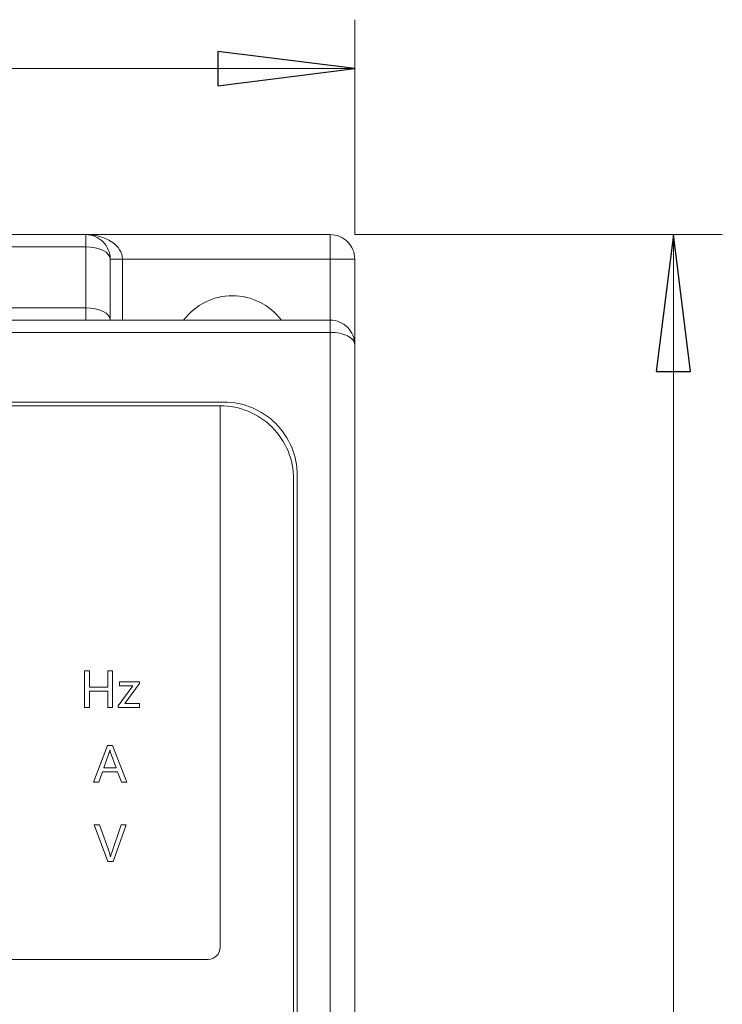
# Model space of a CAD drawing. Header units: millimetres. Extents: x -420 to 420, y -297 to 297.
# Tile 28 of 141: x -199 to -173, y -3 to 34. Entities that reach past the tile are written whole.
import ezdxf

# ---------------------------------------------------------------- set-up
doc = ezdxf.new("R2010")
doc.units = ezdxf.units.MM
doc.header["$MEASUREMENT"] = 0
doc.layers.add('layer 1', color=7, linetype='Continuous')

msp = doc.modelspace()

# ---------------------------------------------------------------- linework, layer by layer
at = {"layer": 'layer 1', "color": 7, "lineweight": 9}
for points in [[(-186.4071, 26.2146), (-186.4071, 26.2146), (-186.4071, 34.3406), (-186.4071, 34.3406)], [(-186.4071, 32.4919), (-186.4071, 32.4919), (-246.4899, 32.4919), (-246.4899, 32.4919)], [(-186.4071, 32.4919), (-186.4071, 32.4919), (-186.4071, 32.4919), (-186.4071, 32.4919)], [(-245.5656, 26.2146), (-245.5656, 26.2146), (-196.575, 26.2146), (-196.575, 26.2146)], [(-196.575, 25.7489), (-196.575, 25.7489), (-196.575, 26.2146), (-196.575, 26.2146)], [(-196.575, 26.2146), (-196.575, 26.2146), (-196.575, 26.2146), (-196.575, 26.2146)], [(-196.575, 26.2146), (-196.575, 26.2146), (-187.3315, 26.2146), (-187.3315, 26.2146)], [(-187.3315, 25.2903), (-187.3315, 25.2903), (-187.3315, 26.2146), (-187.3315, 26.2146)], [(-186.4071, 26.2146), (-186.4071, 26.2146), (-172.5149, 26.2146), (-172.5149, 26.2146)], [(-174.3636, 26.2146), (-174.3636, 26.2146), (-174.3636, 26.2146), (-174.3636, 26.2146)], [(-174.3636, 26.2146), (-174.3636, 26.2146), (-174.3636, -137.3955), (-174.3636, -137.3955)], [(-196.575, 25.7489), (-196.575, 25.7489), (-245.5656, 25.7489), (-245.5656, 25.7489)], [(-196.575, 23.4451), (-196.575, 23.4451), (-196.575, 25.7489), (-196.575, 25.7489)], [(-195.5946, 25.9438), (-195.5946, 25.9438), (-195.5946, 25.9438), (-195.5946, 25.9438)], [(-195.6506, 25.2903), (-195.6506, 25.2903), (-195.6506, 22.9866), (-195.6506, 22.9866)], [(-195.1885, 25.2903), (-195.1885, 25.2903), (-195.6506, 25.2903), (-195.6506, 25.2903)], [(-195.1885, 25.2903), (-195.1885, 25.2903), (-195.1885, 25.2903), (-195.1885, 25.2903)], [(-187.3315, 25.2903), (-187.3315, 25.2903), (-195.1885, 25.2903), (-195.1885, 25.2903)], [(-195.1885, 25.2903), (-195.1885, 25.2903), (-195.1885, 22.9794), (-195.1885, 22.9794)], [(-187.3315, 25.2903), (-187.3315, 25.2903), (-186.4071, 25.2903), (-186.4071, 25.2903)], [(-187.3315, 22.9794), (-187.3315, 22.9794), (-187.3315, 25.2903), (-187.3315, 25.2903)], [(-186.4071, 25.2903), (-186.4071, 25.2903), (-186.4071, 22.055), (-186.4071, 22.055)], [(-245.5656, 23.4451), (-245.5656, 23.4451), (-196.575, 23.4451), (-196.575, 23.4451)], [(-196.575, 22.9794), (-196.575, 22.9794), (-196.575, 23.4451), (-196.575, 23.4451)], [(-245.5656, 22.9794), (-245.5656, 22.9794), (-187.3315, 22.9794), (-187.3315, 22.9794)], [(-187.3315, 22.5172), (-187.3315, 22.5172), (-187.3315, 22.9794), (-187.3315, 22.9794)], [(-187.3315, 22.5172), (-187.3315, 22.5172), (-245.5656, 22.5172), (-245.5656, 22.5172)], [(-187.3315, 22.5172), (-187.3315, 22.5172), (-187.3315, 22.5172), (-187.3315, 22.5172)], [(-187.3315, -110.5893), (-187.3315, -110.5893), (-187.3315, 22.5172), (-187.3315, 22.5172)], [(-186.678, 22.3819), (-186.678, 22.3819), (-186.678, 22.3817), (-186.678, 22.3817)], [(-186.4071, 22.055), (-186.4071, 22.055), (-186.4071, 22.055), (-186.4071, 22.055)], [(-186.4071, 22.055), (-186.4071, 22.055), (-186.4071, -110.1271), (-186.4071, -110.1271)], [(-191.3524, 19.8828), (-191.3524, 19.8828), (-241.5446, 19.8828), (-241.5446, 19.8828)], [(-191.4911, 19.7442), (-191.4911, 19.7442), (-241.406, 19.7442), (-241.406, 19.7442)], [(-191.4911, 9.715), (-191.4911, 9.715), (-191.4911, 19.7442), (-191.4911, 19.7442)], [(-188.718, -34.7925), (-188.718, -34.7925), (-188.718, 16.9711), (-188.718, 16.9711)], [(-188.5793, -34.9312), (-188.5793, -34.9312), (-188.5793, 17.1098), (-188.5793, 17.1098)], [(-196.623, 9.715), (-196.623, 9.715), (-196.4369, 9.715), (-196.4369, 9.715)], [(-196.623, 8.3284), (-196.623, 8.3284), (-196.623, 9.715), (-196.623, 9.715)], [(-196.4369, 9.715), (-196.4369, 9.715), (-196.4369, 9.1062), (-196.4369, 9.1062)], [(-195.7436, 9.1062), (-195.7436, 9.1062), (-195.7436, 9.715), (-195.7436, 9.715)], [(-195.7436, 9.715), (-195.7436, 9.715), (-195.5576, 9.715), (-195.5576, 9.715)], [(-195.5576, 9.715), (-195.5576, 9.715), (-195.5576, 8.3284), (-195.5576, 8.3284)], [(-191.4911, 1.1185), (-191.4911, 1.1185), (-191.4911, 9.715), (-191.4911, 9.715)], [(-195.304, 9.3092), (-195.304, 9.3092), (-194.5433, 9.3092), (-194.5433, 9.3092)], [(-195.304, 9.157), (-195.304, 9.157), (-195.304, 9.3092), (-195.304, 9.3092)], [(-194.5433, 9.3092), (-194.5433, 9.3092), (-194.5433, 9.2445), (-194.5433, 9.2445)], [(-196.4369, 9.1062), (-196.4369, 9.1062), (-195.7436, 9.1062), (-195.7436, 9.1062)], [(-196.4369, 8.954), (-196.4369, 8.954), (-196.4369, 8.3284), (-196.4369, 8.3284)], [(-195.7436, 8.954), (-195.7436, 8.954), (-196.4369, 8.954), (-196.4369, 8.954)], [(-195.7436, 8.3284), (-195.7436, 8.3284), (-195.7436, 8.954), (-195.7436, 8.954)], [(-195.3548, 8.3939), (-195.3548, 8.3939), (-194.7921, 9.157), (-194.7921, 9.157)], [(-194.7921, 9.157), (-194.7921, 9.157), (-195.304, 9.157), (-195.304, 9.157)], [(-194.5433, 9.2445), (-194.5433, 9.2445), (-195.1025, 8.4806), (-195.1025, 8.4806)], [(-196.4369, 8.3284), (-196.4369, 8.3284), (-196.623, 8.3284), (-196.623, 8.3284)], [(-195.5576, 8.3284), (-195.5576, 8.3284), (-195.7436, 8.3284), (-195.7436, 8.3284)], [(-195.3548, 8.3284), (-195.3548, 8.3284), (-195.3548, 8.3939), (-195.3548, 8.3939)], [(-194.5433, 8.3284), (-194.5433, 8.3284), (-195.3548, 8.3284), (-195.3548, 8.3284)], [(-195.1025, 8.4806), (-195.1025, 8.4806), (-194.5433, 8.4806), (-194.5433, 8.4806)], [(-194.5433, 8.4806), (-194.5433, 8.4806), (-194.5433, 8.3284), (-194.5433, 8.3284)], [(-196.2764, 5.5092), (-196.2764, 5.5092), (-195.7521, 6.8957), (-195.7521, 6.8957)], [(-195.7521, 6.8957), (-195.7521, 6.8957), (-195.5661, 6.8957), (-195.5661, 6.8957)], [(-195.6608, 6.7265), (-195.6608, 6.7265), (-195.6652, 6.7265), (-195.6652, 6.7265)], [(-195.5661, 6.8957), (-195.5661, 6.8957), (-195.025, 5.5092), (-195.025, 5.5092)], [(-195.6874, 6.6293), (-195.6874, 6.6293), (-195.8943, 6.0503), (-195.8943, 6.0503)], [(-195.4306, 6.0503), (-195.4306, 6.0503), (-195.6394, 6.6293), (-195.6394, 6.6293)], [(-195.8943, 6.0503), (-195.8943, 6.0503), (-195.4306, 6.0503), (-195.4306, 6.0503)], [(-195.9411, 5.8981), (-195.9411, 5.8981), (-196.0734, 5.5092), (-196.0734, 5.5092)], [(-195.3683, 5.8981), (-195.3683, 5.8981), (-195.9411, 5.8981), (-195.9411, 5.8981)], [(-195.228, 5.5092), (-195.228, 5.5092), (-195.3683, 5.8981), (-195.3683, 5.8981)], [(-196.0734, 5.5092), (-196.0734, 5.5092), (-196.2764, 5.5092), (-196.2764, 5.5092)], [(-195.025, 5.5092), (-195.025, 5.5092), (-195.228, 5.5092), (-195.228, 5.5092)], [(-196.2509, 3.8916), (-196.2509, 3.8916), (-196.0481, 3.8916), (-196.0481, 3.8916)], [(-195.7436, 2.505), (-195.7436, 2.505), (-196.2509, 3.8916), (-196.2509, 3.8916)], [(-196.0481, 3.8916), (-196.0481, 3.8916), (-195.6695, 2.8147), (-195.6695, 2.8147)], [(-195.6066, 2.8165), (-195.6066, 2.8165), (-195.2365, 3.8916), (-195.2365, 3.8916)], [(-195.0504, 3.8916), (-195.0504, 3.8916), (-195.5408, 2.505), (-195.5408, 2.505)], [(-195.2365, 3.8916), (-195.2365, 3.8916), (-195.0504, 3.8916), (-195.0504, 3.8916)], [(-195.6414, 2.691), (-195.6414, 2.691), (-195.6373, 2.691), (-195.6373, 2.691)], [(-195.5408, 2.505), (-195.5408, 2.505), (-195.7436, 2.505), (-195.7436, 2.505)], [(-191.4911, -0.7302), (-191.4911, -0.7302), (-191.4911, 1.1185), (-191.4911, 1.1185)], [(-191.9532, -1.1924), (-191.6981, -1.1924), (-191.4911, -0.9855), (-191.4911, -0.7302)], [(-240.9438, -1.1924), (-240.9438, -1.1924), (-191.9532, -1.1924), (-191.9532, -1.1924)]]:
    msp.add_open_spline(points, degree=3, dxfattribs=at)
at = {"layer": 'layer 1', "color": 7}
for points in [[(-191.5835, 31.8448), (-191.5835, 31.8448), (-191.5835, 33.1389), (-191.5835, 33.1389), (-191.5835, 33.1389), (-191.5835, 33.1389), (-186.4071, 32.4919), (-186.4071, 32.4919), (-186.4071, 32.4919), (-186.4071, 32.4919), (-191.5835, 31.8448), (-191.5835, 31.8448)], [(-173.7165, 21.0383), (-173.7165, 21.0383), (-175.0106, 21.0383), (-175.0106, 21.0383), (-175.0106, 21.0383), (-175.0106, 21.0383), (-174.3636, 26.2146), (-174.3636, 26.2146), (-174.3636, 26.2146), (-174.3636, 26.2146), (-173.7165, 21.0383), (-173.7165, 21.0383)]]:
    msp.add_open_spline(points, degree=3, knots=[0, 0, 0, 0, 0.25, 0.25, 0.25, 0.25, 0.5, 0.5, 0.5, 0.5, 1, 1, 1, 1], dxfattribs=at)
at = {"layer": 'layer 1', "color": 7, "lineweight": 9}
for points, knots in [([(-191.5835, 31.8448), (-191.5835, 31.8448), (-191.5835, 33.1389), (-191.5835, 33.1389), (-191.5835, 33.1389), (-191.5835, 33.1389), (-186.4071, 32.4919), (-186.4071, 32.4919)], [0, 0, 0, 0, 0.3333333, 0.3333333, 0.3333333, 0.3333333, 1, 1, 1, 1]), ([(-195.6506, 25.2903), (-195.6506, 25.5354), (-195.7481, 25.7706), (-195.9215, 25.9438), (-195.9215, 25.9438), (-196.0949, 26.1172), (-196.3298, 26.2146), (-196.575, 26.2146)], [0, 0, 0, 0, 0.3333333, 0.3333333, 0.3333333, 0.3333333, 1, 1, 1, 1]), ([(-195.1885, 25.2903), (-195.1885, 25.5354), (-195.3347, 25.7706), (-195.5946, 25.9438), (-195.5946, 25.9438), (-195.8547, 26.1172), (-196.2073, 26.2146), (-196.575, 26.2146)], [0, 0, 0, 0, 0.3333333, 0.3333333, 0.3333333, 0.3333333, 1, 1, 1, 1]), ([(-195.1885, 25.2903), (-195.1885, 25.5354), (-195.3347, 25.7706), (-195.5946, 25.9438), (-195.5946, 25.9438), (-195.8547, 26.1172), (-196.2073, 26.2146), (-196.575, 26.2146)], [0, 0, 0, 0, 0.3333333, 0.3333333, 0.3333333, 0.3333333, 1, 1, 1, 1]), ([(-195.1885, 25.2903), (-195.1885, 25.5354), (-195.3347, 25.7706), (-195.5946, 25.9438), (-195.5946, 25.9438), (-195.8547, 26.1172), (-196.2073, 26.2146), (-196.575, 26.2146)], [0, 0, 0, 0, 0.3333333, 0.3333333, 0.3333333, 0.3333333, 1, 1, 1, 1]), ([(-195.1885, 25.2903), (-195.1885, 25.5354), (-195.3347, 25.7706), (-195.5946, 25.9438), (-195.5946, 25.9438), (-195.8547, 26.1172), (-196.2073, 26.2146), (-196.575, 26.2146)], [0, 0, 0, 0, 0.3333333, 0.3333333, 0.3333333, 0.3333333, 1, 1, 1, 1]), ([(-195.1885, 25.2903), (-195.1885, 25.5354), (-195.3347, 25.7706), (-195.5946, 25.9438), (-195.5946, 25.9438), (-195.8547, 26.1172), (-196.2073, 26.2146), (-196.575, 26.2146)], [0, 0, 0, 0, 0.3333333, 0.3333333, 0.3333333, 0.3333333, 1, 1, 1, 1]), ([(-195.1885, 25.2903), (-195.1885, 25.5354), (-195.3347, 25.7706), (-195.5946, 25.9438), (-195.5946, 25.9438), (-195.8547, 26.1172), (-196.2073, 26.2146), (-196.575, 26.2146)], [0, 0, 0, 0, 0.3333333, 0.3333333, 0.3333333, 0.3333333, 1, 1, 1, 1]), ([(-195.1885, 25.2903), (-195.1885, 25.5354), (-195.3347, 25.7706), (-195.5946, 25.9438), (-195.5946, 25.9438), (-195.8547, 26.1172), (-196.2073, 26.2146), (-196.575, 26.2146)], [0, 0, 0, 0, 0.3333333, 0.3333333, 0.3333333, 0.3333333, 1, 1, 1, 1]), ([(-195.1885, 25.2903), (-195.1885, 25.5354), (-195.3347, 25.7706), (-195.5946, 25.9438), (-195.5946, 25.9438), (-195.8547, 26.1172), (-196.2073, 26.2146), (-196.575, 26.2146)], [0, 0, 0, 0, 0.3333333, 0.3333333, 0.3333333, 0.3333333, 1, 1, 1, 1]), ([(-195.1885, 25.2903), (-195.1885, 25.5354), (-195.3347, 25.7706), (-195.5946, 25.9438), (-195.5946, 25.9438), (-195.8547, 26.1172), (-196.2073, 26.2146), (-196.575, 26.2146)], [0, 0, 0, 0, 0.3333333, 0.3333333, 0.3333333, 0.3333333, 1, 1, 1, 1]), ([(-195.1885, 25.2903), (-195.1885, 25.5354), (-195.3347, 25.7706), (-195.5946, 25.9438), (-195.5946, 25.9438), (-195.8547, 26.1172), (-196.2073, 26.2146), (-196.575, 26.2146)], [0, 0, 0, 0, 0.3333333, 0.3333333, 0.3333333, 0.3333333, 1, 1, 1, 1]), ([(-195.1885, 25.2903), (-195.1885, 25.5354), (-195.3347, 25.7706), (-195.5946, 25.9438), (-195.5946, 25.9438), (-195.8547, 26.1172), (-196.2073, 26.2146), (-196.575, 26.2146)], [0, 0, 0, 0, 0.3333333, 0.3333333, 0.3333333, 0.3333333, 1, 1, 1, 1]), ([(-195.1885, 25.2903), (-195.1885, 25.5354), (-195.3347, 25.7706), (-195.5946, 25.9438), (-195.5946, 25.9438), (-195.8547, 26.1172), (-196.2073, 26.2146), (-196.575, 26.2146)], [0, 0, 0, 0, 0.3333333, 0.3333333, 0.3333333, 0.3333333, 1, 1, 1, 1]), ([(-195.1885, 25.2903), (-195.1885, 25.5354), (-195.3347, 25.7706), (-195.5946, 25.9438), (-195.5946, 25.9438), (-195.8547, 26.1172), (-196.2073, 26.2146), (-196.575, 26.2146)], [0, 0, 0, 0, 0.3333333, 0.3333333, 0.3333333, 0.3333333, 1, 1, 1, 1]), ([(-195.1885, 25.2903), (-195.1885, 25.5354), (-195.3347, 25.7706), (-195.5946, 25.9438), (-195.5946, 25.9438), (-195.8547, 26.1172), (-196.2073, 26.2146), (-196.575, 26.2146)], [0, 0, 0, 0, 0.3333333, 0.3333333, 0.3333333, 0.3333333, 1, 1, 1, 1]), ([(-195.1885, 25.2903), (-195.1885, 25.5354), (-195.3347, 25.7706), (-195.5946, 25.9438), (-195.5946, 25.9438), (-195.8547, 26.1172), (-196.2073, 26.2146), (-196.575, 26.2146)], [0, 0, 0, 0, 0.3333333, 0.3333333, 0.3333333, 0.3333333, 1, 1, 1, 1]), ([(-195.1885, 25.2903), (-195.1885, 25.5354), (-195.3347, 25.7704), (-195.5946, 25.9438), (-195.5946, 25.9438), (-195.8547, 26.1172), (-196.2073, 26.2146), (-196.575, 26.2146)], [0, 0, 0, 0, 0.3333333, 0.3333333, 0.3333333, 0.3333333, 1, 1, 1, 1]), ([(-195.1885, 25.2903), (-195.1885, 25.5354), (-195.3347, 25.7704), (-195.5946, 25.9438), (-195.5946, 25.9438), (-195.8547, 26.1172), (-196.2073, 26.2146), (-196.575, 26.2146)], [0, 0, 0, 0, 0.3333333, 0.3333333, 0.3333333, 0.3333333, 1, 1, 1, 1]), ([(-195.1885, 25.2903), (-195.1885, 25.5354), (-195.3347, 25.7704), (-195.5946, 25.9438), (-195.5946, 25.9438), (-195.8547, 26.1172), (-196.2073, 26.2146), (-196.575, 26.2146)], [0, 0, 0, 0, 0.3333333, 0.3333333, 0.3333333, 0.3333333, 1, 1, 1, 1]), ([(-195.1885, 25.2903), (-195.1885, 25.5354), (-195.3347, 25.7704), (-195.5946, 25.9438), (-195.5946, 25.9438), (-195.8547, 26.1172), (-196.2073, 26.2146), (-196.575, 26.2146)], [0, 0, 0, 0, 0.3333333, 0.3333333, 0.3333333, 0.3333333, 1, 1, 1, 1]), ([(-195.1885, 25.2903), (-195.1885, 25.5354), (-195.3347, 25.7704), (-195.5946, 25.9438), (-195.5946, 25.9438), (-195.8547, 26.1172), (-196.2073, 26.2146), (-196.575, 26.2146)], [0, 0, 0, 0, 0.3333333, 0.3333333, 0.3333333, 0.3333333, 1, 1, 1, 1]), ([(-195.1885, 25.2903), (-195.1885, 25.5354), (-195.3347, 25.7704), (-195.5946, 25.9438), (-195.5946, 25.9438), (-195.8547, 26.1172), (-196.2073, 26.2146), (-196.575, 26.2146)], [0, 0, 0, 0, 0.3333333, 0.3333333, 0.3333333, 0.3333333, 1, 1, 1, 1]), ([(-186.4071, 25.2903), (-186.4071, 25.5354), (-186.5045, 25.7706), (-186.678, 25.9438), (-186.678, 25.9438), (-186.8514, 26.1172), (-187.0863, 26.2146), (-187.3315, 26.2146)], [0, 0, 0, 0, 0.3333333, 0.3333333, 0.3333333, 0.3333333, 1, 1, 1, 1]), ([(-173.7165, 21.0383), (-173.7165, 21.0383), (-175.0106, 21.0383), (-175.0106, 21.0383), (-175.0106, 21.0383), (-175.0106, 21.0383), (-174.3636, 26.2146), (-174.3636, 26.2146)], [0, 0, 0, 0, 0.3333333, 0.3333333, 0.3333333, 0.3333333, 1, 1, 1, 1]), ([(-196.575, 25.7489), (-196.575, 25.7489), (-196.3947, 25.7401), (-196.3947, 25.7401), (-196.3947, 25.7401), (-196.3947, 25.7401), (-196.2213, 25.714), (-196.2213, 25.714), (-196.2213, 25.714), (-196.2213, 25.714), (-196.0616, 25.6717), (-196.0616, 25.6717), (-196.0616, 25.6717), (-196.0616, 25.6717), (-195.9215, 25.6145), (-195.9215, 25.6145), (-195.9215, 25.6145), (-195.9215, 25.6145), (-195.8065, 25.545), (-195.8065, 25.545), (-195.8065, 25.545), (-195.8065, 25.545), (-195.7211, 25.4657), (-195.7211, 25.4657), (-195.7211, 25.4657), (-195.7211, 25.4657), (-195.6684, 25.3798), (-195.6684, 25.3798), (-195.6684, 25.3798), (-195.6684, 25.3798), (-195.6506, 25.2903), (-195.6506, 25.2903)], [0, 0, 0, 0, 0.1111111, 0.1111111, 0.1111111, 0.1111111, 0.2222222, 0.2222222, 0.2222222, 0.2222222, 0.3333333, 0.3333333, 0.3333333, 0.3333333, 0.4444444, 0.4444444, 0.4444444, 0.4444444, 0.5555556, 0.5555556, 0.5555556, 0.5555556, 0.6666667, 0.6666667, 0.6666667, 0.6666667, 0.7777778, 0.7777778, 0.7777778, 0.7777778, 1, 1, 1, 1]), ([(-189.1802, 22.9794), (-189.6167, 23.5612), (-190.3016, 23.9037), (-191.0289, 23.9037), (-191.0289, 23.9037), (-191.7563, 23.9037), (-192.4413, 23.5612), (-192.8776, 22.9794)], [0, 0, 0, 0, 0.3333333, 0.3333333, 0.3333333, 0.3333333, 1, 1, 1, 1]), ([(-195.6506, 22.9866), (-195.6506, 22.9866), (-195.6684, 23.0759), (-195.6684, 23.0759), (-195.6684, 23.0759), (-195.6684, 23.0759), (-195.7211, 23.162), (-195.7211, 23.162), (-195.7211, 23.162), (-195.7211, 23.162), (-195.8065, 23.2414), (-195.8065, 23.2414), (-195.8065, 23.2414), (-195.8065, 23.2414), (-195.9215, 23.3109), (-195.9215, 23.3109), (-195.9215, 23.3109), (-195.9215, 23.3109), (-196.0616, 23.3678), (-196.0616, 23.3678), (-196.0616, 23.3678), (-196.0616, 23.3678), (-196.2213, 23.4101), (-196.2213, 23.4101), (-196.2213, 23.4101), (-196.2213, 23.4101), (-196.3947, 23.4364), (-196.3947, 23.4364), (-196.3947, 23.4364), (-196.3947, 23.4364), (-196.575, 23.4451), (-196.575, 23.4451)], [0, 0, 0, 0, 0.1111111, 0.1111111, 0.1111111, 0.1111111, 0.2222222, 0.2222222, 0.2222222, 0.2222222, 0.3333333, 0.3333333, 0.3333333, 0.3333333, 0.4444444, 0.4444444, 0.4444444, 0.4444444, 0.5555556, 0.5555556, 0.5555556, 0.5555556, 0.6666667, 0.6666667, 0.6666667, 0.6666667, 0.7777778, 0.7777778, 0.7777778, 0.7777778, 1, 1, 1, 1]), ([(-186.4071, 22.055), (-186.4071, 22.3002), (-186.5045, 22.5353), (-186.678, 22.7086), (-186.678, 22.7086), (-186.8514, 22.882), (-187.0863, 22.9794), (-187.3315, 22.9794)], [0, 0, 0, 0, 0.3333333, 0.3333333, 0.3333333, 0.3333333, 1, 1, 1, 1]), ([(-186.4071, 22.055), (-186.4071, 22.1776), (-186.5045, 22.2952), (-186.678, 22.3819), (-186.678, 22.3819), (-186.8514, 22.4686), (-187.0863, 22.5172), (-187.3315, 22.5172)], [0, 0, 0, 0, 0.3333333, 0.3333333, 0.3333333, 0.3333333, 1, 1, 1, 1]), ([(-186.4071, 22.055), (-186.4071, 22.1776), (-186.5045, 22.2952), (-186.678, 22.3819), (-186.678, 22.3819), (-186.8514, 22.4684), (-187.0863, 22.5172), (-187.3315, 22.5172)], [0, 0, 0, 0, 0.3333333, 0.3333333, 0.3333333, 0.3333333, 1, 1, 1, 1]), ([(-186.4071, 22.055), (-186.4071, 22.1776), (-186.5045, 22.2952), (-186.678, 22.3819), (-186.678, 22.3819), (-186.8514, 22.4684), (-187.0863, 22.5172), (-187.3315, 22.5172)], [0, 0, 0, 0, 0.3333333, 0.3333333, 0.3333333, 0.3333333, 1, 1, 1, 1]), ([(-186.4071, 22.055), (-186.4071, 22.1776), (-186.5045, 22.2952), (-186.678, 22.3819), (-186.678, 22.3819), (-186.8514, 22.4684), (-187.0863, 22.5172), (-187.3315, 22.5172)], [0, 0, 0, 0, 0.3333333, 0.3333333, 0.3333333, 0.3333333, 1, 1, 1, 1]), ([(-186.4071, 22.055), (-186.4071, 22.1776), (-186.5045, 22.2952), (-186.678, 22.3819), (-186.678, 22.3819), (-186.8514, 22.4684), (-187.0863, 22.5172), (-187.3315, 22.5172)], [0, 0, 0, 0, 0.3333333, 0.3333333, 0.3333333, 0.3333333, 1, 1, 1, 1]), ([(-186.4071, 22.055), (-186.4071, 22.1776), (-186.5045, 22.2952), (-186.678, 22.3819), (-186.678, 22.3819), (-186.8514, 22.4684), (-187.0863, 22.5172), (-187.3315, 22.5172)], [0, 0, 0, 0, 0.3333333, 0.3333333, 0.3333333, 0.3333333, 1, 1, 1, 1]), ([(-186.4071, 22.055), (-186.4071, 22.1776), (-186.5045, 22.2952), (-186.678, 22.3819), (-186.678, 22.3819), (-186.8514, 22.4684), (-187.0863, 22.5172), (-187.3315, 22.5172)], [0, 0, 0, 0, 0.3333333, 0.3333333, 0.3333333, 0.3333333, 1, 1, 1, 1]), ([(-186.4071, 22.055), (-186.4071, 22.1776), (-186.5045, 22.2952), (-186.678, 22.3819), (-186.678, 22.3819), (-186.8514, 22.4684), (-187.0863, 22.5172), (-187.3315, 22.5172)], [0, 0, 0, 0, 0.3333333, 0.3333333, 0.3333333, 0.3333333, 1, 1, 1, 1]), ([(-186.4071, 22.055), (-186.4071, 22.1776), (-186.5045, 22.2952), (-186.678, 22.3819), (-186.678, 22.3819), (-186.8514, 22.4684), (-187.0863, 22.5172), (-187.3315, 22.5172)], [0, 0, 0, 0, 0.3333333, 0.3333333, 0.3333333, 0.3333333, 1, 1, 1, 1]), ([(-186.4071, 22.055), (-186.4071, 22.1776), (-186.5045, 22.2952), (-186.678, 22.3819), (-186.678, 22.3819), (-186.8514, 22.4684), (-187.0863, 22.5172), (-187.3315, 22.5172)], [0, 0, 0, 0, 0.3333333, 0.3333333, 0.3333333, 0.3333333, 1, 1, 1, 1]), ([(-186.4071, 22.055), (-186.4071, 22.1776), (-186.5045, 22.2952), (-186.678, 22.3817), (-186.678, 22.3817), (-186.8514, 22.4684), (-187.0863, 22.5172), (-187.3315, 22.5172)], [0, 0, 0, 0, 0.3333333, 0.3333333, 0.3333333, 0.3333333, 1, 1, 1, 1]), ([(-186.4071, 22.055), (-186.4071, 22.1776), (-186.5045, 22.2952), (-186.678, 22.3817), (-186.678, 22.3817), (-186.8514, 22.4684), (-187.0863, 22.5172), (-187.3315, 22.5172)], [0, 0, 0, 0, 0.3333333, 0.3333333, 0.3333333, 0.3333333, 1, 1, 1, 1]), ([(-186.4071, 22.055), (-186.4071, 22.1776), (-186.5045, 22.2952), (-186.678, 22.3817), (-186.678, 22.3817), (-186.8514, 22.4684), (-187.0863, 22.5172), (-187.3315, 22.5172)], [0, 0, 0, 0, 0.3333333, 0.3333333, 0.3333333, 0.3333333, 1, 1, 1, 1]), ([(-186.4071, 22.055), (-186.4071, 22.1776), (-186.5045, 22.2952), (-186.678, 22.3817), (-186.678, 22.3817), (-186.8514, 22.4684), (-187.0863, 22.5172), (-187.3315, 22.5172)], [0, 0, 0, 0, 0.3333333, 0.3333333, 0.3333333, 0.3333333, 1, 1, 1, 1]), ([(-186.4071, 22.055), (-186.4071, 22.1776), (-186.5045, 22.2952), (-186.678, 22.3817), (-186.678, 22.3817), (-186.8514, 22.4684), (-187.0863, 22.5172), (-187.3315, 22.5172)], [0, 0, 0, 0, 0.3333333, 0.3333333, 0.3333333, 0.3333333, 1, 1, 1, 1]), ([(-186.4071, 22.055), (-186.4071, 22.1776), (-186.5045, 22.2952), (-186.678, 22.3817), (-186.678, 22.3817), (-186.8514, 22.4684), (-187.0863, 22.5172), (-187.3315, 22.5172)], [0, 0, 0, 0, 0.3333333, 0.3333333, 0.3333333, 0.3333333, 1, 1, 1, 1]), ([(-186.4071, 22.055), (-186.4071, 22.1776), (-186.5045, 22.2952), (-186.678, 22.3817), (-186.678, 22.3817), (-186.8514, 22.4684), (-187.0863, 22.5172), (-187.3315, 22.5172)], [0, 0, 0, 0, 0.3333333, 0.3333333, 0.3333333, 0.3333333, 1, 1, 1, 1]), ([(-186.4071, 22.055), (-186.4071, 22.1776), (-186.5045, 22.2952), (-186.678, 22.3817), (-186.678, 22.3817), (-186.8514, 22.4684), (-187.0863, 22.5172), (-187.3315, 22.5172)], [0, 0, 0, 0, 0.3333333, 0.3333333, 0.3333333, 0.3333333, 1, 1, 1, 1]), ([(-186.4071, 22.055), (-186.4071, 22.1776), (-186.5045, 22.2952), (-186.678, 22.3817), (-186.678, 22.3817), (-186.8514, 22.4684), (-187.0863, 22.5172), (-187.3315, 22.5172)], [0, 0, 0, 0, 0.3333333, 0.3333333, 0.3333333, 0.3333333, 1, 1, 1, 1]), ([(-186.4071, 22.055), (-186.4071, 22.1776), (-186.5045, 22.2952), (-186.678, 22.3817), (-186.678, 22.3817), (-186.8514, 22.4684), (-187.0863, 22.5172), (-187.3315, 22.5172)], [0, 0, 0, 0, 0.3333333, 0.3333333, 0.3333333, 0.3333333, 1, 1, 1, 1]), ([(-186.4071, 22.055), (-186.4071, 22.1776), (-186.5045, 22.295), (-186.678, 22.3817), (-186.678, 22.3817), (-186.8514, 22.4684), (-187.0863, 22.5172), (-187.3315, 22.5172)], [0, 0, 0, 0, 0.3333333, 0.3333333, 0.3333333, 0.3333333, 1, 1, 1, 1]), ([(-188.718, 16.9711), (-188.718, 17.7065), (-189.0103, 18.4118), (-189.5303, 18.9319), (-189.5303, 18.9319), (-190.0504, 19.4521), (-190.7556, 19.7442), (-191.4911, 19.7442)], [0, 0, 0, 0, 0.3333333, 0.3333333, 0.3333333, 0.3333333, 1, 1, 1, 1]), ([(-188.5793, 17.1098), (-188.5793, 17.8452), (-188.8716, 18.5505), (-189.3917, 19.0705), (-189.3917, 19.0705), (-189.9117, 19.5907), (-190.617, 19.8828), (-191.3524, 19.8828)], [0, 0, 0, 0, 0.3333333, 0.3333333, 0.3333333, 0.3333333, 1, 1, 1, 1]), ([(-195.6652, 6.7265), (-195.6682, 6.7081), (-195.671, 6.6897), (-195.6754, 6.6716), (-195.6754, 6.6716), (-195.6787, 6.6574), (-195.6832, 6.6433), (-195.6874, 6.6293)], [0, 0, 0, 0, 0.3333333, 0.3333333, 0.3333333, 0.3333333, 1, 1, 1, 1]), ([(-195.6394, 6.6293), (-195.6442, 6.6474), (-195.649, 6.6653), (-195.6528, 6.6835), (-195.6528, 6.6835), (-195.6558, 6.6977), (-195.6584, 6.7121), (-195.6608, 6.7265)], [0, 0, 0, 0, 0.3333333, 0.3333333, 0.3333333, 0.3333333, 1, 1, 1, 1]), ([(-195.6695, 2.8147), (-195.6625, 2.7919), (-195.6554, 2.7692), (-195.6504, 2.7461), (-195.6504, 2.7461), (-195.6466, 2.728), (-195.644, 2.7095), (-195.6414, 2.691)], [0, 0, 0, 0, 0.3333333, 0.3333333, 0.3333333, 0.3333333, 1, 1, 1, 1]), ([(-195.6373, 2.691), (-195.6334, 2.7149), (-195.6296, 2.7389), (-195.6236, 2.7622), (-195.6236, 2.7622), (-195.6188, 2.7805), (-195.6127, 2.7984), (-195.6066, 2.8165)], [0, 0, 0, 0, 0.3333333, 0.3333333, 0.3333333, 0.3333333, 1, 1, 1, 1])]:
    msp.add_open_spline(points, degree=3, knots=knots, dxfattribs=at)
at = {"layer": 'layer 1', "color": 7}
for points in [[(-186.4071, 32.4919), (-186.4071, 32.4919), (-186.4071, 32.4919), (-186.4071, 32.4919)], [(-174.3636, 26.2146), (-174.3636, 26.2146), (-174.3636, 26.2146), (-174.3636, 26.2146)]]:
    msp.add_open_spline(points, degree=3, dxfattribs=at)

doc.saveas('drawing.dxf')
